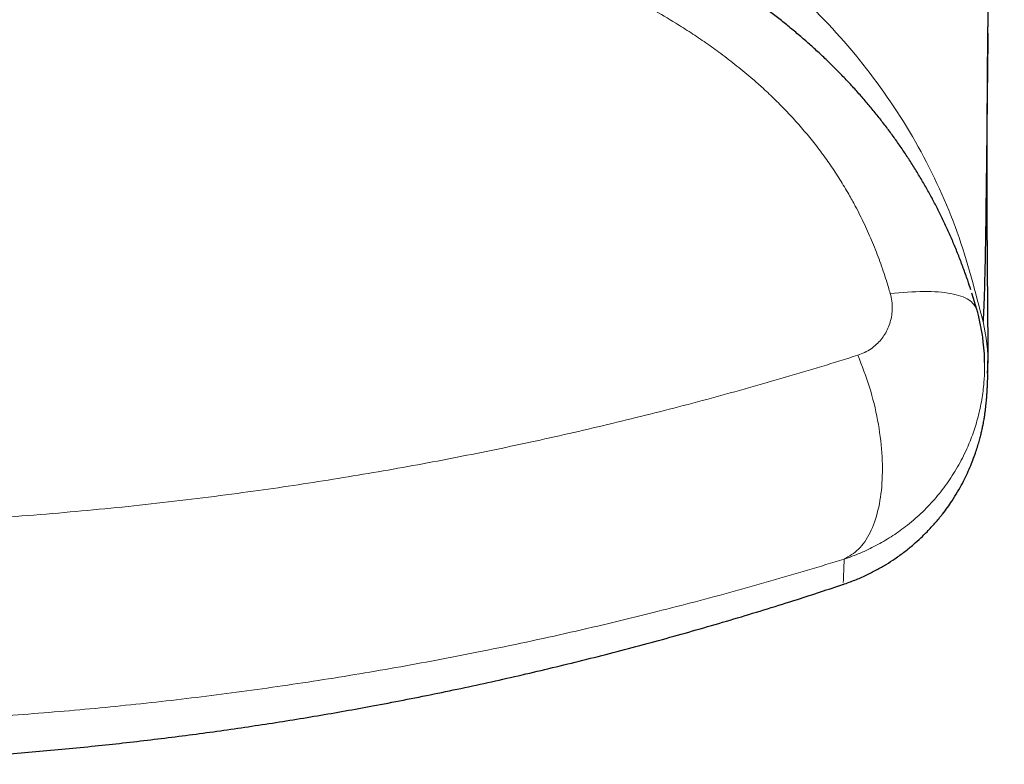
# Model space of a CAD drawing. Header units: millimetres. Extents: x 8 to 315, y 12 to 486.
# Tile 20 of 256: x 172.74 to 178.97, y 177.94 to 182.66. Entities that reach past the tile are written whole.
import ezdxf

# ---------------------------------------------------------------- set-up
doc = ezdxf.new("R2010")
doc.units = ezdxf.units.MM

msp = doc.modelspace()

# ---------------------------------------------------------------- linework, layer by layer
at = {"color": 7, "linetype": 'Continuous', "lineweight": 30}
for p, q in [((178.797, 180.8228), (178.7657, 180.9265)), ((177.9498, 179.0953), (177.9497, 179.0946))]:
    msp.add_line(p, q, dxfattribs=at)
for points, knots in [([(178.8663, 182.5258), (178.8663, 182.5275), (178.8664, 182.5355), (178.8666, 182.5473), (178.8667, 182.56), (178.8669, 182.5715), (178.867, 182.5828), (178.8672, 182.5937), (178.8673, 182.6048), (178.8675, 182.615), (178.8676, 182.624), (178.8677, 182.6316), (178.8678, 182.6388), (178.868, 182.6461), (178.8681, 182.6537), (178.8682, 182.6621), (178.8683, 182.6712), (178.8685, 182.681), (178.8687, 182.691), (178.8688, 182.7005), (178.869, 182.7093), (178.8691, 182.7172), (178.8692, 182.7245), (178.8694, 182.7326), (178.8696, 182.7423), (178.8698, 182.7543), (178.87, 182.7663), (178.8702, 182.7775), (178.8704, 182.7871), (178.8706, 182.7958), (178.8707, 182.8037), (178.8708, 182.811), (178.871, 182.8185), (178.8712, 182.8274), (178.8714, 182.8383), (178.8717, 182.8509), (178.8719, 182.8636), (178.8722, 182.8748), (178.8724, 182.8841), (178.8725, 182.8917), (178.8727, 182.8989), (178.8729, 182.907), (178.8731, 182.9166), (178.8733, 182.928), (178.8736, 182.9401), (178.8739, 182.9522), (178.8741, 182.9634), (178.8744, 182.9729), (178.8746, 182.981), (178.8747, 182.9886), (178.8749, 182.9967), (178.8752, 183.0057), (178.8754, 183.0157), (178.8757, 183.0264), (178.8759, 183.0368), (178.8762, 183.0463), (178.8764, 183.0548), (178.8766, 183.0625), (178.8768, 183.0695), (178.8769, 183.0765), (178.8771, 183.0842), (178.8774, 183.093), (178.8776, 183.103), (178.8779, 183.1138), (178.8782, 183.1246), (178.8785, 183.1348), (178.8788, 183.1441), (178.879, 183.1523), (178.8792, 183.16), (178.8794, 183.1682), (178.8797, 183.1778), (178.88, 183.1892), (178.8804, 183.2017), (178.8808, 183.2146), (178.8811, 183.227), (178.8814, 183.2377), (178.8817, 183.2467), (178.8819, 183.2545), (178.8822, 183.2627), (178.8825, 183.2717), (178.8828, 183.2819), (178.8831, 183.2928), (178.8834, 183.3036), (178.8838, 183.3145), (178.8841, 183.325), (178.8844, 183.3352), (178.8847, 183.3445), (178.885, 183.3537), (178.8854, 183.3659), (178.8859, 183.3812), (178.8865, 183.399), (178.887, 183.4164), (178.8876, 183.4331), (178.8882, 183.4495), (178.8887, 183.466), (178.8893, 183.4835), (178.89, 183.5022), (178.8906, 183.5219), (178.8913, 183.5416), (178.892, 183.5606), (178.8926, 183.5767), (178.8931, 183.5898), (178.8935, 183.6006), (178.8939, 183.6117), (178.8943, 183.6239), (178.8948, 183.6373), (178.8953, 183.6512), (178.8959, 183.6654), (178.8964, 183.679), (178.8969, 183.6921), (178.8974, 183.7048), (178.8978, 183.7177), (178.8984, 183.7324), (178.899, 183.7487), (178.8997, 183.7666), (178.9004, 183.7846), (178.9011, 183.8), (178.9016, 183.8128), (178.902, 183.8227), (178.9024, 183.8325), (178.9028, 183.8429), (178.9032, 183.8537), (178.9037, 183.8649), (178.9041, 183.8763), (178.9046, 183.8882), (178.9051, 183.8997), (178.9055, 183.9103), (178.9059, 183.9197), (178.9063, 183.9285), (178.9067, 183.938), (178.9071, 183.9489), (178.9077, 183.9616), (178.9082, 183.9751), (178.9088, 183.9887), (178.9093, 184.0015), (178.9098, 184.013), (178.9103, 184.0233), (178.9107, 184.0331), (178.9111, 184.0436), (178.9116, 184.0545), (178.9121, 184.0658), (178.9126, 184.0771), (178.9131, 184.0885), (178.9135, 184.0991), (178.9139, 184.108), (178.9143, 184.1154), (178.9145, 184.1214), (178.9148, 184.1272), (178.9151, 184.1335), (178.9154, 184.1409), (178.9158, 184.1495), (178.9162, 184.1592), (178.9167, 184.1695), (178.9171, 184.1804), (178.9176, 184.1911), (178.9181, 184.2014), (178.9185, 184.2106), (178.9189, 184.2191), (178.9193, 184.2274), (178.9197, 184.237), (178.9202, 184.2485), (178.9208, 184.2619), (178.9215, 184.276), (178.9221, 184.29), (178.9227, 184.303), (178.9233, 184.315), (178.9238, 184.3263), (178.9243, 184.3377), (178.9249, 184.3514), (178.9257, 184.3673), (178.9265, 184.3849), (178.9273, 184.4019), (178.9281, 184.418), (178.9288, 184.4334), (178.9295, 184.4483), (178.9303, 184.4647), (178.9311, 184.4822), (178.932, 184.5011), (178.9329, 184.5204), (178.934, 184.5422), (178.9351, 184.5662), (178.9364, 184.5915), (178.9375, 184.6158), (178.9385, 184.6344), (178.9391, 184.6476), (178.9395, 184.656), (178.9399, 184.6649), (178.9404, 184.6748), (178.941, 184.6859), (178.9416, 184.6981), (178.9422, 184.7113), (178.9429, 184.725), (178.9436, 184.7382), (178.9442, 184.7504), (178.9447, 184.7615), (178.9453, 184.7728), (178.9459, 184.7852), (178.9466, 184.7989), (178.9473, 184.8125), (178.9479, 184.8252), (178.9484, 184.836), (178.9489, 184.8456), (178.9493, 184.8538), (178.9497, 184.8607), (178.95, 184.867), (178.9503, 184.8737), (178.9507, 184.8815), (178.9512, 184.8906), (178.9517, 184.9012), (178.9523, 184.9126), (178.953, 184.9253), (178.9536, 184.9383), (178.9543, 184.9512), (178.9548, 184.9624), (178.9554, 184.9725), (178.9559, 184.9823), (178.9564, 184.993), (178.957, 185.0048), (178.9576, 185.0174), (178.9583, 185.0299), (178.9589, 185.0414), (178.9594, 185.0513), (178.9598, 185.0601), (178.9603, 185.0689), (178.9608, 185.079), (178.9614, 185.0904), (178.962, 185.1025), (178.9626, 185.1146), (178.9632, 185.1259), (178.9637, 185.1363), (178.9643, 185.1462), (178.9648, 185.1563), (178.9654, 185.1675), (178.966, 185.1799), (178.9667, 185.1926), (178.9673, 185.2052), (178.9679, 185.2171), (178.9685, 185.2284), (178.969, 185.2385), (178.9695, 185.2475), (178.9699, 185.2552), (178.9703, 185.2623), (178.9705, 185.2677), (178.9707, 185.271), (178.9708, 185.2719)], [0, 0, 0, 0, 0.001851, 0.00854, 0.01466, 0.020869, 0.025947, 0.031202, 0.036615, 0.041724, 0.045445, 0.048839, 0.051907, 0.054815, 0.058075, 0.061655, 0.06561, 0.069941, 0.074422, 0.078621, 0.082432, 0.085857, 0.088895, 0.09187, 0.096347, 0.101488, 0.107292, 0.111792, 0.115903, 0.119625, 0.122958, 0.125914, 0.128992, 0.132461, 0.137332, 0.142807, 0.148425, 0.153447, 0.156967, 0.160113, 0.162966, 0.166088, 0.170291, 0.175025, 0.180283, 0.185437, 0.190061, 0.194153, 0.197239, 0.200188, 0.203512, 0.207226, 0.21133, 0.215823, 0.220321, 0.2241, 0.227552, 0.230676, 0.233471, 0.236171, 0.23919, 0.24285, 0.246898, 0.251334, 0.25586, 0.260003, 0.263693, 0.267008, 0.269948, 0.272896, 0.276896, 0.281428, 0.286492, 0.291831, 0.296797, 0.301356, 0.304509, 0.307444, 0.310586, 0.314161, 0.31817, 0.322597, 0.326922, 0.330889, 0.335371, 0.339288, 0.342711, 0.346262, 0.350086, 0.356876, 0.364006, 0.370726, 0.37702, 0.383222, 0.389525, 0.395945, 0.403249, 0.410825, 0.418357, 0.425542, 0.43234, 0.43645, 0.440326, 0.444407, 0.448952, 0.453961, 0.459362, 0.464517, 0.469731, 0.474468, 0.479004, 0.48375, 0.48871, 0.495165, 0.501715, 0.50834, 0.514802, 0.518602, 0.522199, 0.525598, 0.529264, 0.53349, 0.537251, 0.541366, 0.545808, 0.550031, 0.553818, 0.557171, 0.560127, 0.563171, 0.567321, 0.571834, 0.576708, 0.581701, 0.586239, 0.590299, 0.593882, 0.597095, 0.600713, 0.604891, 0.608564, 0.612582, 0.616763, 0.62048, 0.623681, 0.62614, 0.628175, 0.629969, 0.632136, 0.634728, 0.637686, 0.641053, 0.644789, 0.648397, 0.652334, 0.655883, 0.659043, 0.661814, 0.664541, 0.667601, 0.671712, 0.676302, 0.681315, 0.68614, 0.690601, 0.694629, 0.698309, 0.702045, 0.706189, 0.71217, 0.718192, 0.723887, 0.729257, 0.734366, 0.739347, 0.744205, 0.75067, 0.756835, 0.763005, 0.769801, 0.778318, 0.786685, 0.794712, 0.802141, 0.804877, 0.807513, 0.810345, 0.813552, 0.817134, 0.821092, 0.825424, 0.829872, 0.834333, 0.838225, 0.84158, 0.845044, 0.849052, 0.853447, 0.858229, 0.862052, 0.865513, 0.868543, 0.871144, 0.873316, 0.875111, 0.877154, 0.879621, 0.882516, 0.885839, 0.889582, 0.893316, 0.897809, 0.901854, 0.90545, 0.908304, 0.911296, 0.914626, 0.918293, 0.922297, 0.926357, 0.92992, 0.93297, 0.935508, 0.938079, 0.941164, 0.944762, 0.948608, 0.952391, 0.955872, 0.959051, 0.96193, 0.964962, 0.968331, 0.972108, 0.976294, 0.979869, 0.983615, 0.987049, 0.990095, 0.992802, 0.995105, 0.997038, 0.999227, 1, 1, 1, 1]), ([(178.7589, 180.9469), (178.7523, 180.9672), (178.7372, 181.0136), (178.7116, 181.0853), (178.6826, 181.1616), (178.652, 181.2366), (178.62, 181.3102), (178.5868, 181.3823), (178.5521, 181.453), (178.516, 181.5225), (178.4781, 181.5914), (178.4387, 181.6594), (178.3979, 181.7263), (178.3558, 181.7919), (178.3122, 181.8564), (178.2671, 181.92), (178.2203, 181.983), (178.1719, 182.0451), (178.122, 182.1064), (178.0703, 182.167), (178.0172, 182.2265), (177.9628, 182.2848), (177.907, 182.3421), (177.8494, 182.3987), (177.79, 182.4547), (177.7287, 182.5101), (177.6657, 182.5647), (177.601, 182.6185), (177.5347, 182.6715), (177.4667, 182.7235), (177.3972, 182.7745), (177.3265, 182.8242), (177.2537, 182.8735), (177.1783, 182.9224), (177.1003, 182.971), (177.0205, 183.0187), (176.9389, 183.0655), (176.8554, 183.1114), (176.7699, 183.1565), (176.6824, 183.2006), (176.5927, 183.2439), (176.5009, 183.2864), (176.4068, 183.3279), (176.3422, 183.3556), (176.3088, 183.3691), (176.3077, 183.3695)], [0, 0, 0, 0, 0.018319, 0.04176, 0.06497, 0.087953, 0.110715, 0.133312, 0.155382, 0.177564, 0.199766, 0.22194, 0.244048, 0.266055, 0.287728, 0.309734, 0.331769, 0.353866, 0.376038, 0.3983, 0.420843, 0.442961, 0.46532, 0.487916, 0.510749, 0.533814, 0.557106, 0.580616, 0.604334, 0.628247, 0.652337, 0.67646, 0.700646, 0.726036, 0.751691, 0.777642, 0.803913, 0.830527, 0.857511, 0.884894, 0.912705, 0.940978, 0.969747, 0.999053, 1, 1, 1, 1]), ([(178.8669, 182.5726), (178.8657, 182.4704), (178.8628, 182.2184), (178.8591, 181.8761), (178.8552, 181.5405), (178.8513, 181.2604), (178.847, 181.0341), (178.8422, 180.8566), (178.8383, 180.7831), (178.8364, 180.7463)], [0, 0, 0, 0, 0.1029021, 0.2537811, 0.4045797, 0.5530459, 0.7019368, 0.850998, 1, 1, 1, 1]), ([(178.8659, 180.4219), (178.866, 180.425), (178.8662, 180.4312), (178.8664, 180.4402), (178.8666, 180.4488), (178.8668, 180.457), (178.867, 180.4647), (178.8671, 180.472), (178.8672, 180.479), (178.8673, 180.4858), (178.8674, 180.4922), (178.8675, 180.4983), (178.8675, 180.504), (178.8676, 180.5093), (178.8676, 180.5143), (178.8677, 180.5188), (178.8677, 180.5229), (178.8677, 180.5268), (178.8678, 180.5311), (178.8678, 180.536), (178.8678, 180.5416), (178.8679, 180.5478), (178.8679, 180.5546), (178.8679, 180.5621), (178.8679, 180.5698), (178.8679, 180.5778), (178.8679, 180.5861), (178.8679, 180.5944), (178.8679, 180.6026), (178.8679, 180.6105), (178.8679, 180.6183), (178.8679, 180.6258), (178.8679, 180.6326), (178.8679, 180.6388), (178.8678, 180.6446), (178.8678, 180.6507), (178.8678, 180.6572), (178.8677, 180.664), (178.8677, 180.6713), (178.8677, 180.679), (178.8676, 180.6868), (178.8676, 180.6947), (178.8675, 180.7025), (178.8675, 180.7104), (178.8674, 180.7181), (178.8674, 180.7253), (178.8673, 180.7321), (178.8673, 180.7386), (178.8672, 180.7445), (178.8672, 180.7501), (178.8672, 180.7552), (178.8671, 180.7601), (178.8671, 180.765), (178.867, 180.7702), (178.867, 180.7757), (178.867, 180.7815), (178.8669, 180.7875), (178.8669, 180.7937), (178.8668, 180.8), (178.8668, 180.8063), (178.8667, 180.8137), (178.8666, 180.8222), (178.8665, 180.8319), (178.8665, 180.8416), (178.8664, 180.8519), (178.8663, 180.8627), (178.8662, 180.8728), (178.8661, 180.8821), (178.866, 180.8903), (178.866, 180.8984), (178.8659, 180.9062), (178.8658, 180.9135), (178.8658, 180.9205), (178.8657, 180.9267), (178.8657, 180.9324), (178.8656, 180.9375), (178.8656, 180.9425), (178.8655, 180.9477), (178.8655, 180.9534), (178.8654, 180.9596), (178.8654, 180.9663), (178.8653, 180.9736), (178.8653, 180.9816), (178.8652, 180.99), (178.8651, 180.9985), (178.865, 181.0069), (178.865, 181.0152), (178.8649, 181.0258), (178.8648, 181.0384), (178.8647, 181.0531), (178.8646, 181.0672), (178.8645, 181.0799), (178.8644, 181.0914), (178.8643, 181.1022), (178.8642, 181.1134), (178.8641, 181.1243), (178.8641, 181.1347), (178.864, 181.1443), (178.8639, 181.1535), (178.8639, 181.1624), (178.8638, 181.1703), (178.8638, 181.1773), (178.8637, 181.1836), (178.8637, 181.1901), (178.8637, 181.1972), (178.8636, 181.2052), (178.8636, 181.2141), (178.8635, 181.2239), (178.8634, 181.2345), (178.8634, 181.2456), (178.8633, 181.2569), (178.8632, 181.2699), (178.8632, 181.2847), (178.8631, 181.3011), (178.863, 181.3174), (178.8629, 181.3334), (178.8629, 181.3493), (178.8628, 181.3647), (178.8627, 181.3796), (178.8627, 181.3973), (178.8626, 181.418), (178.8625, 181.4416), (178.8625, 181.4619), (178.8624, 181.4791), (178.8624, 181.4931), (178.8623, 181.5076), (178.8623, 181.5218), (178.8623, 181.536), (178.8622, 181.5499), (178.8622, 181.564), (178.8622, 181.5776), (178.8622, 181.5903), (178.8622, 181.6013), (178.8622, 181.6106), (178.8622, 181.6188), (178.8622, 181.6273), (178.8621, 181.6364), (178.8621, 181.6463), (178.8621, 181.6611), (178.8621, 181.6809), (178.8621, 181.7058), (178.8621, 181.7315), (178.8622, 181.7581), (178.8622, 181.7856), (178.8622, 181.8143), (178.8623, 181.8439), (178.8623, 181.8742), (178.8624, 181.8988), (178.8624, 181.9172), (178.8625, 181.9293), (178.8625, 181.9413), (178.8625, 181.9533), (178.8626, 181.9652), (178.8626, 181.9771), (178.8626, 181.9886), (178.8627, 181.9992), (178.8627, 182.0087), (178.8628, 182.0171), (178.8628, 182.0249), (178.8628, 182.0322), (178.8629, 182.0417), (178.8629, 182.054), (178.863, 182.0667), (178.863, 182.0777), (178.8631, 182.0867), (178.8631, 182.0966), (178.8632, 182.1072), (178.8632, 182.1188), (178.8633, 182.1312), (178.8633, 182.1452), (178.8634, 182.1603), (178.8635, 182.1761), (178.8636, 182.1914), (178.8637, 182.2061), (178.8638, 182.2205), (178.8639, 182.2346), (178.864, 182.2482), (178.8641, 182.26), (178.8641, 182.2697), (178.8642, 182.2773), (178.8642, 182.2841), (178.8643, 182.2904), (178.8643, 182.2986), (178.8644, 182.3094), (178.8645, 182.3234), (178.8646, 182.3388), (178.8648, 182.3556), (178.8649, 182.3738), (178.8651, 182.3932), (178.8653, 182.4117), (178.8654, 182.429), (178.8655, 182.4417), (178.8656, 182.4517), (178.8657, 182.4592), (178.8658, 182.4676), (178.8659, 182.4776), (178.866, 182.4891), (178.8661, 182.5024), (178.8663, 182.517), (178.8664, 182.533), (178.8666, 182.5461), (178.8667, 182.5539), (178.8667, 182.5559)], [0, 0, 0, 0, 0.00755, 0.014774, 0.021669, 0.028237, 0.034475, 0.040385, 0.045965, 0.051723, 0.057105, 0.062146, 0.066844, 0.0712, 0.075214, 0.078884, 0.082212, 0.08525, 0.088359, 0.09264, 0.097159, 0.101916, 0.107611, 0.113582, 0.119706, 0.125972, 0.13238, 0.13893, 0.145178, 0.151235, 0.157069, 0.16268, 0.168068, 0.172196, 0.176398, 0.180853, 0.185561, 0.190522, 0.195737, 0.201204, 0.206925, 0.212278, 0.217835, 0.223385, 0.228627, 0.233557, 0.238174, 0.24248, 0.246474, 0.250156, 0.253525, 0.256594, 0.259743, 0.263163, 0.266853, 0.270473, 0.274321, 0.278376, 0.28241, 0.286362, 0.290233, 0.296327, 0.302206, 0.30808, 0.314274, 0.320793, 0.327637, 0.332429, 0.33735, 0.342115, 0.346622, 0.350871, 0.354863, 0.358597, 0.361653, 0.364512, 0.367235, 0.370166, 0.373357, 0.37681, 0.380523, 0.384497, 0.38894, 0.393627, 0.398273, 0.402826, 0.407287, 0.411655, 0.419738, 0.427469, 0.434818, 0.441785, 0.447044, 0.452474, 0.458141, 0.464044, 0.468925, 0.473694, 0.47825, 0.482591, 0.486719, 0.489813, 0.492784, 0.49591, 0.499315, 0.502997, 0.507342, 0.512019, 0.517029, 0.522338, 0.527606, 0.532738, 0.540531, 0.547993, 0.555166, 0.562557, 0.569645, 0.576428, 0.582924, 0.589282, 0.599649, 0.609731, 0.61959, 0.625426, 0.631297, 0.637224, 0.643408, 0.648896, 0.654603, 0.660468, 0.665998, 0.671088, 0.67574, 0.679088, 0.682216, 0.685528, 0.68911, 0.692962, 0.697083, 0.706446, 0.716022, 0.7258, 0.735788, 0.746029, 0.75666, 0.767553, 0.778558, 0.78961, 0.793938, 0.798227, 0.802476, 0.806686, 0.810856, 0.814987, 0.819052, 0.822853, 0.826, 0.828904, 0.831563, 0.833984, 0.836375, 0.841306, 0.846547, 0.849347, 0.852371, 0.855671, 0.859246, 0.863096, 0.867221, 0.871582, 0.876992, 0.882189, 0.887174, 0.891965, 0.896622, 0.901149, 0.905547, 0.909733, 0.912395, 0.914811, 0.91698, 0.918904, 0.920795, 0.924776, 0.929111, 0.933962, 0.93919, 0.944802, 0.950808, 0.957208, 0.961924, 0.966833, 0.968845, 0.971112, 0.97367, 0.976518, 0.980108, 0.984074, 0.988416, 0.993134, 0.998228, 1, 1, 1, 1]), ([(178.8376, 180.6184), (178.8373, 180.6211), (178.8355, 180.6387), (178.8307, 180.6707), (178.8232, 180.7139), (178.8143, 180.7556), (178.8054, 180.7928), (178.799, 180.816), (178.7963, 180.8259)], [0, 0, 0, 0, 0.038467, 0.250298, 0.457526, 0.658578, 0.854532, 1, 1, 1, 1]), ([(178.8454, 180.487), (178.8453, 180.5051), (178.8451, 180.5489), (178.8401, 180.5925), (178.8372, 180.6181)], [0, 0, 0, 0, 0.413149, 1, 1, 1, 1]), ([(177.9498, 179.0824), (177.9749, 179.0913), (178.0244, 179.1088), (178.095, 179.1398), (178.161, 179.1731), (178.2218, 179.2081), (178.2818, 179.2468), (178.3395, 179.2887), (178.394, 179.3329), (178.4408, 179.3751), (178.4783, 179.4119), (178.5077, 179.443), (178.5304, 179.4684), (178.5494, 179.4906), (178.565, 179.5096), (178.5857, 179.5357), (178.6115, 179.5703), (178.644, 179.6177), (178.6759, 179.6689), (178.7061, 179.723), (178.732, 179.775), (178.7542, 179.8243), (178.7729, 179.8708), (178.7883, 179.9137), (178.8011, 179.9528), (178.8115, 179.9884), (178.8201, 180.0207), (178.8271, 180.0498), (178.8327, 180.0756), (178.8371, 180.0978), (178.8416, 180.122), (178.8457, 180.147), (178.8494, 180.1723), (178.8524, 180.1954), (178.8547, 180.216), (178.8566, 180.2343), (178.8581, 180.2505), (178.859, 180.2621), (178.8597, 180.2704), (178.8601, 180.276), (178.8604, 180.2812), (178.8608, 180.2859), (178.8611, 180.2904), (178.8613, 180.2947), (178.8616, 180.2988), (178.8618, 180.3029), (178.8621, 180.3069), (178.8623, 180.3109), (178.8625, 180.3148), (178.8628, 180.3189), (178.863, 180.3231), (178.8632, 180.3275), (178.8634, 180.332), (178.8637, 180.3366), (178.8639, 180.3415), (178.8641, 180.3465), (178.8643, 180.3507), (178.8644, 180.3541), (178.8645, 180.3566), (178.8647, 180.3593), (178.8648, 180.3622), (178.8649, 180.3654), (178.8651, 180.3689), (178.8652, 180.3727), (178.8654, 180.3767), (178.8655, 180.3811), (178.8657, 180.3858), (178.8659, 180.3909), (178.8661, 180.3964), (178.8662, 180.4022), (178.8665, 180.4084), (178.8666, 180.4136), (178.8667, 180.4168), (178.8667, 180.4177)], [0, 0, 0, 0, 0.0120543, 0.023677, 0.0348156, 0.0454235, 0.05546, 0.0671489, 0.0778372, 0.0874859, 0.096071, 0.1021677, 0.1075826, 0.1123292, 0.1164456, 0.1203588, 0.1301421, 0.1399466, 0.1530936, 0.1663848, 0.1798847, 0.1936583, 0.2077689, 0.2222772, 0.2366321, 0.2514519, 0.2667786, 0.2826504, 0.2991011, 0.3161389, 0.3336201, 0.3583372, 0.383852, 0.4101743, 0.4373131, 0.4638669, 0.4911714, 0.5192322, 0.5327248, 0.5461934, 0.5589655, 0.5709838, 0.5822485, 0.5955235, 0.6081306, 0.6206967, 0.6332224, 0.6457078, 0.6581529, 0.6705576, 0.6846049, 0.6988604, 0.7138003, 0.7294346, 0.7457635, 0.7627868, 0.7805045, 0.7885027, 0.7968238, 0.8060706, 0.8162879, 0.8274757, 0.8394083, 0.852277, 0.8660816, 0.8808222, 0.8968283, 0.9138088, 0.9317637, 0.9506928, 0.970596, 0.9914734, 1, 1, 1, 1]), ([(163.9594, 179.084), (164.0508, 179.0536), (164.2614, 178.9838), (164.5934, 178.8816), (164.955, 178.7761), (165.3184, 178.6769), (165.6835, 178.5838), (166.0431, 178.4985), (166.3971, 178.4207), (166.7452, 178.3499), (167.0945, 178.2848), (167.4447, 178.2253), (167.8094, 178.1693), (168.1887, 178.1177), (168.5825, 178.0713), (168.977, 178.032), (169.3722, 177.9998), (169.7679, 177.9748), (170.1639, 177.9569), (170.5603, 177.9462), (170.9502, 177.9427), (171.3335, 177.946), (171.7101, 177.9557), (172.0866, 177.9718), (172.4627, 177.9944), (172.8383, 178.0234), (173.2063, 178.0583), (173.5665, 178.0984), (173.9189, 178.1434), (174.2705, 178.1941), (174.6213, 178.2505), (174.9846, 178.3148), (175.3603, 178.388), (175.7481, 178.4707), (176.1343, 178.5603), (176.5188, 178.6567), (176.9016, 178.7599), (177.2824, 178.8701), (177.6331, 178.9776), (177.8559, 179.0514), (177.9533, 179.0837)], [0, 0, 0, 0, 0.020287, 0.046737, 0.07319, 0.099645, 0.126101, 0.152558, 0.177505, 0.202452, 0.2274, 0.252347, 0.277294, 0.305137, 0.33298, 0.360822, 0.388664, 0.416505, 0.444347, 0.472188, 0.500029, 0.526487, 0.552945, 0.579402, 0.60586, 0.632319, 0.658777, 0.683724, 0.708671, 0.733619, 0.758566, 0.783514, 0.811357, 0.839199, 0.867041, 0.894881, 0.922719, 0.950556, 0.978389, 1, 1, 1, 1])]:
    msp.add_open_spline(points, degree=3, knots=knots, dxfattribs=at)
at = {"color": 252, "linetype": 'Continuous', "lineweight": 0}
for points, knots in [([(178.8372, 180.7425), (178.7877, 180.9345), (178.6888, 181.3183), (178.4389, 181.8603), (178.1101, 182.3567), (177.7094, 182.7976), (177.25, 183.1766), (176.7472, 183.495), (176.2131, 183.757), (175.5465, 184.0104), (174.7418, 184.2261), (173.8035, 184.3831), (172.857, 184.4778), (171.9074, 184.5276), (171.2737, 184.5363), (170.9569, 184.5363), (170.9569, 184.5363)], [0, 0, 0, 0, 0.062509, 0.12494, 0.187376, 0.249869, 0.312328, 0.37485, 0.437357, 0.499864, 0.599758, 0.699823, 0.79994, 0.899967, 0.999997, 1, 1, 1, 1]), ([(170.9569, 183.7315), (171.0417, 183.7313), (171.2539, 183.7309), (171.5934, 183.7265), (171.9328, 183.718), (172.2297, 183.707), (172.4631, 183.6959), (172.6754, 183.6837), (172.9094, 183.6681), (173.1859, 183.646), (173.4836, 183.6169), (173.7598, 183.5848), (174.0148, 183.5507), (174.2693, 183.5118), (174.5233, 183.4675), (174.7764, 183.4174), (174.9983, 183.3678), (175.1891, 183.3207), (175.3493, 183.278), (175.5089, 183.2322), (175.6678, 183.1828), (175.8259, 183.1298), (175.9831, 183.0729), (176.1391, 183.0119), (176.2936, 182.9467), (176.446, 182.877), (176.5966, 182.8023), (176.745, 182.7223), (176.8751, 182.6458), (176.9872, 182.5748), (177.0821, 182.5109), (177.1794, 182.4411), (177.2784, 182.365), (177.3674, 182.2911), (177.4483, 182.2193), (177.5213, 182.1502), (177.5967, 182.0735), (177.6694, 181.994), (177.7395, 181.9114), (177.8065, 181.8259), (177.8703, 181.7373), (177.9304, 181.6462), (177.9827, 181.5594), (178.0348, 181.4652), (178.0858, 181.3634), (178.1376, 181.2462), (178.184, 181.1268), (178.2207, 181.019), (178.2406, 180.9509), (178.2486, 180.9236)], [0, 0, 0, 0, 0.030311, 0.075829, 0.121347, 0.151731, 0.182115, 0.205005, 0.227895, 0.266165, 0.304435, 0.335215, 0.365995, 0.396862, 0.427729, 0.458669, 0.489608, 0.509459, 0.529311, 0.549209, 0.569106, 0.589082, 0.609058, 0.629098, 0.649137, 0.669129, 0.689121, 0.709276, 0.729431, 0.743059, 0.756689, 0.770316, 0.785817, 0.801316, 0.811695, 0.824518, 0.837341, 0.850283, 0.863224, 0.876348, 0.889473, 0.90273, 0.915988, 0.926374, 0.942055, 0.957737, 0.973562, 0.989388, 1, 1, 1, 1]), ([(178.2487, 180.9236), (178.2524, 180.9079), (178.2598, 180.8766), (178.2621, 180.8303), (178.2585, 180.7857), (178.2491, 180.7435), (178.2345, 180.7036), (178.215, 180.6666), (178.1911, 180.6329), (178.162, 180.6015), (178.1273, 180.5736), (178.0874, 180.5496), (178.0578, 180.5388), (178.043, 180.5334)], [0, 0, 0, 0, 0.090731, 0.181505, 0.268898, 0.356678, 0.444149, 0.531324, 0.618791, 0.705986, 0.803878, 0.902157, 1, 1, 1, 1]), ([(178.8364, 180.7463), (178.855, 180.6522), (178.8766, 180.5429), (178.8636, 180.4335), (178.8618, 180.4182)], [0, 0, 0, 0, 0.860459, 1, 1, 1, 1]), ([(163.8707, 180.5334), (163.9497, 180.5087), (164.1078, 180.4594), (164.3492, 180.3876), (164.5935, 180.3177), (164.8414, 180.2498), (165.0927, 180.1839), (165.3473, 180.1202), (165.6048, 180.0589), (165.8709, 179.9987), (166.1457, 179.94), (166.4293, 179.883), (166.7157, 179.8292), (167.0046, 179.7785), (167.2959, 179.7312), (167.5766, 179.6892), (167.8466, 179.6521), (168.1053, 179.6194), (168.3655, 179.5894), (168.6268, 179.5622), (168.8892, 179.5379), (169.1443, 179.5171), (169.3918, 179.4995), (169.6316, 179.4849), (169.8937, 179.4717), (170.1782, 179.4606), (170.487, 179.4524), (170.7983, 179.4483), (171.1117, 179.4483), (171.4251, 179.4524), (171.738, 179.4606), (172.0502, 179.4729), (172.3615, 179.4892), (172.6719, 179.5096), (172.9767, 179.5336), (173.2756, 179.561), (173.5687, 179.5915), (173.8602, 179.6255), (174.1389, 179.6616), (174.405, 179.6991), (174.6589, 179.7378), (174.9117, 179.7791), (175.1631, 179.823), (175.4126, 179.8693), (175.6609, 179.9182), (175.908, 179.9696), (176.1537, 180.0235), (176.3971, 180.0796), (176.6388, 180.1381), (176.8788, 180.1988), (177.117, 180.2618), (177.3524, 180.3268), (177.5853, 180.3937), (177.8159, 180.4624), (177.9673, 180.5097), (178.043, 180.5334)], [0, 0, 0, 0, 0.018944, 0.037893, 0.056841, 0.075785, 0.09481, 0.11384, 0.13287, 0.151895, 0.172198, 0.192513, 0.212835, 0.233156, 0.25347, 0.273773, 0.291457, 0.309148, 0.326844, 0.344539, 0.362231, 0.379914, 0.39593, 0.411948, 0.427964, 0.448331, 0.468699, 0.489481, 0.51027, 0.53106, 0.551842, 0.572592, 0.593349, 0.614106, 0.634856, 0.654693, 0.674537, 0.69438, 0.714218, 0.73179, 0.749361, 0.76703, 0.784703, 0.802375, 0.820044, 0.837904, 0.855767, 0.87363, 0.89149, 0.90954, 0.927594, 0.945648, 0.963698, 0.981849, 1, 1, 1, 1]), ([(177.9563, 179.2427), (177.9882, 179.2609), (178.0519, 179.2972), (178.1242, 179.4053), (178.175, 179.547), (178.2003, 179.7196), (178.1996, 179.9141), (178.1723, 180.1212), (178.1215, 180.3328), (178.0692, 180.4665), (178.043, 180.5334)], [0, 0, 0, 0, 0.125, 0.25, 0.375, 0.5, 0.625, 0.75, 0.875, 1, 1, 1, 1]), ([(177.9563, 179.2427), (177.9563, 179.2428), (177.9735, 179.2484), (178.0078, 179.2604), (178.0583, 179.2806), (178.1083, 179.303), (178.1575, 179.3276), (178.206, 179.3545), (178.2536, 179.3836), (178.3001, 179.4149), (178.3475, 179.4498), (178.3953, 179.4887), (178.4425, 179.5311), (178.4869, 179.5752), (178.5287, 179.6207), (178.5685, 179.6686), (178.6062, 179.7187), (178.6419, 179.7712), (178.6751, 179.8257), (178.7059, 179.8824), (178.7322, 179.9372), (178.7546, 179.99), (178.7734, 180.0402), (178.7903, 180.0915), (178.8051, 180.1437), (178.8178, 180.1971), (178.8283, 180.2512), (178.8365, 180.3061), (178.8432, 180.3716), (178.847, 180.432), (178.8458, 180.4739), (178.8454, 180.487)], [0, 0, 0, 0, 0.0000362, 0.0331371, 0.066353, 0.0996264, 0.1333193, 0.1670722, 0.2012532, 0.2354968, 0.2698663, 0.3091722, 0.3485732, 0.3862156, 0.4240266, 0.4619223, 0.5004439, 0.5390552, 0.5783109, 0.6176618, 0.6572053, 0.6898864, 0.7226789, 0.7555272, 0.7887838, 0.822099, 0.8558319, 0.8896263, 0.9235445, 0.9761842, 1, 1, 1, 1]), ([(177.9565, 179.2428), (177.8797, 179.2193), (177.7261, 179.1723), (177.492, 179.1041), (177.2551, 179.0375), (177.0154, 178.973), (176.7639, 178.9081), (176.5004, 178.8433), (176.2245, 178.7789), (175.9456, 178.7175), (175.6731, 178.6609), (175.4075, 178.6089), (175.1491, 178.5613), (174.8886, 178.5163), (174.6285, 178.4744), (174.3689, 178.4355), (174.112, 178.3999), (173.8558, 178.3672), (173.5999, 178.3374), (173.3425, 178.3102), (173.0835, 178.2857), (172.8235, 178.2639), (172.5618, 178.2449), (172.2984, 178.2287), (172.0334, 178.2153), (171.768, 178.2049), (171.5012, 178.1973), (171.2332, 178.1927), (170.9641, 178.1912), (170.6949, 178.1926), (170.4254, 178.197), (170.1556, 178.2045), (169.8753, 178.2155), (169.5853, 178.2303), (169.2857, 178.2494), (168.9869, 178.2721), (168.6893, 178.2986), (168.3931, 178.3286), (168.0941, 178.3627), (167.7925, 178.401), (167.4884, 178.4436), (167.1865, 178.4898), (166.8869, 178.5397), (166.6143, 178.5886), (166.368, 178.6357), (166.1474, 178.68), (165.9156, 178.7289), (165.6729, 178.7827), (165.4199, 178.8418), (165.1696, 178.9031), (164.9216, 178.9668), (164.6761, 179.0327), (164.4333, 179.1007), (164.1932, 179.1706), (164.0359, 179.2187), (163.9572, 179.2428)], [0, 0, 0, 0, 0.018487, 0.03698, 0.055475, 0.073968, 0.092455, 0.113022, 0.133596, 0.154169, 0.174736, 0.193285, 0.211838, 0.230392, 0.248941, 0.267034, 0.285128, 0.302781, 0.320434, 0.338184, 0.355938, 0.373692, 0.391442, 0.409386, 0.427334, 0.445282, 0.463226, 0.481368, 0.499515, 0.517661, 0.535803, 0.554053, 0.572302, 0.592643, 0.612996, 0.633355, 0.653713, 0.674066, 0.694407, 0.715655, 0.736913, 0.758174, 0.779431, 0.800679, 0.816704, 0.83273, 0.848755, 0.867619, 0.886488, 0.905358, 0.924222, 0.943165, 0.962111, 0.981058, 1, 1, 1, 1]), ([(177.9563, 179.2427), (177.9548, 179.1871), (177.9523, 179.0951), (177.9505, 179.0952), (177.9498, 179.0953)], [0, 0, 0, 0, 0.604713, 1, 1, 1, 1])]:
    msp.add_open_spline(points, degree=3, knots=knots, dxfattribs=at)
msp.add_open_spline([(178.2486, 180.9236), (178.3225, 180.93), (178.4703, 180.9429), (178.6391, 180.9279), (178.7592, 180.8899), (178.7844, 180.8452), (178.797, 180.8229)], degree=3, dxfattribs=at)

doc.saveas('drawing.dxf')
